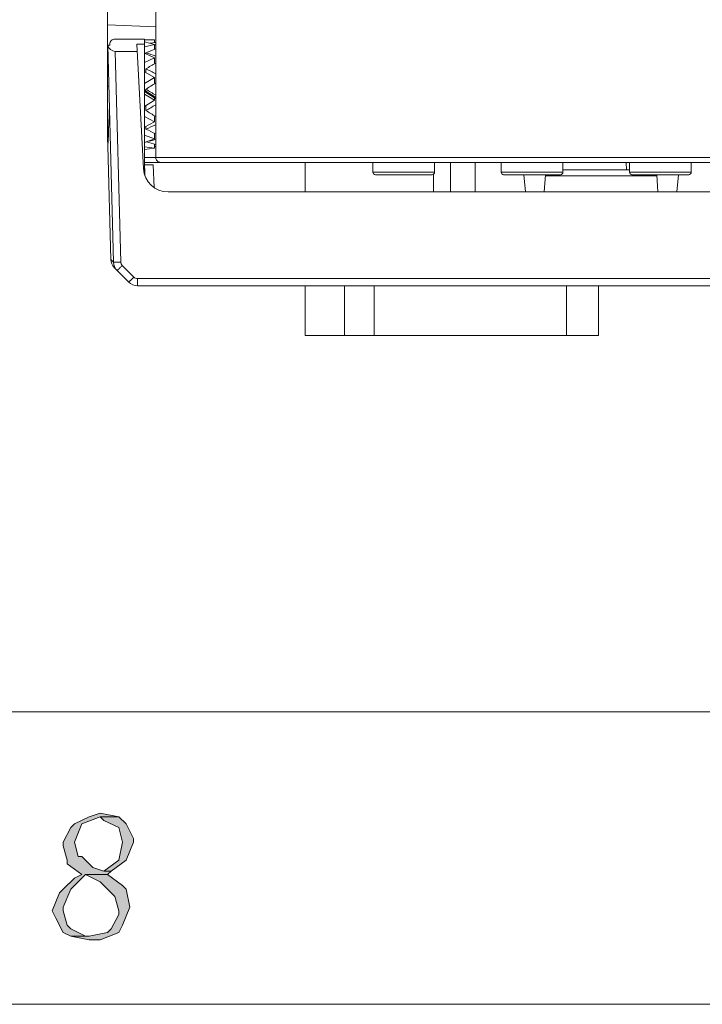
# Model space of a CAD drawing. Header units: millimetres. Extents: x -296 to 295, y -209 to 209.
# Tile 1 of 123: x -251 to -224, y -209 to -169. Entities that reach past the tile are written whole.
import ezdxf

# ---------------------------------------------------------------- set-up
doc = ezdxf.new("R2010")
doc.units = ezdxf.units.MM
doc.header["$MEASUREMENT"] = 0
doc.layers.add('layer 1', color=7, linetype='Continuous')

msp = doc.modelspace()

# ---------------------------------------------------------------- hatches: boundary and pattern name
at = {"layer": 'layer 1'}
h = msp.add_hatch(color=1, dxfattribs=at)
edge = h.paths.add_edge_path()
edge.add_spline(control_points=[(-247.9049, -201.1723), (-247.9049, -201.1723), (-248.3535, -201.319), (-248.3535, -201.319), (-248.3535, -201.319), (-248.9516, -201.6124), (-248.9516, -201.6124), (-248.9516, -201.6124), (-249.1011, -201.7591), (-249.1011, -201.7591), (-249.1011, -201.7591), (-249.4002, -202.3459), (-249.4002, -202.3459), (-249.4002, -202.3459), (-249.4002, -202.4926), (-249.4002, -202.4926), (-249.4002, -202.4926), (-249.2507, -203.0794), (-249.2507, -203.0794), (-249.2507, -203.0794), (-249.2507, -203.2261), (-249.2507, -203.2261), (-249.2507, -203.2261), (-248.6525, -203.6661), (-248.6525, -203.6661), (-248.6525, -203.6661), (-248.9516, -203.8128), (-248.9516, -203.8128), (-248.9516, -203.8128), (-249.4002, -204.2529), (-249.4002, -204.2529), (-249.4002, -204.2529), (-249.5497, -204.3996), (-249.5497, -204.3996), (-249.5497, -204.3996), (-249.8488, -205.1331), (-249.8488, -205.1331), (-249.8488, -205.1331), (-249.6993, -205.4265), (-249.6993, -205.4265), (-249.6993, -205.4265), (-249.4002, -206.0132), (-249.4002, -206.0132), (-249.4002, -206.0132), (-249.1011, -206.1599), (-249.1011, -206.1599), (-249.1011, -206.1599), (-248.3535, -206.1599), (-248.3535, -206.1599), (-248.3535, -206.1599), (-248.503, -206.1599), (-248.503, -206.1599), (-248.503, -206.1599), (-249.1011, -205.8665), (-249.1011, -205.8665), (-249.1011, -205.8665), (-249.2507, -205.7199), (-249.2507, -205.7199), (-249.2507, -205.7199), (-249.4002, -205.1331), (-249.4002, -205.1331), (-249.4002, -205.1331), (-249.4002, -204.9864), (-249.4002, -204.9864), (-249.4002, -204.9864), (-249.1011, -204.2529), (-249.1011, -204.2529), (-249.1011, -204.2529), (-249.1011, -204.2529), (-249.1011, -204.2529), (-249.1011, -204.2529), (-248.503, -203.6661), (-248.503, -203.6661), (-248.503, -203.6661), (-247.6058, -203.6661), (-247.6058, -203.6661), (-247.6058, -203.6661), (-247.4562, -203.5194), (-247.4562, -203.5194), (-247.4562, -203.5194), (-247.7553, -203.5194), (-247.7553, -203.5194), (-247.7553, -203.5194), (-248.2039, -203.3728), (-248.2039, -203.3728), (-248.2039, -203.3728), (-248.6525, -202.9327), (-248.6525, -202.9327), (-248.6525, -202.9327), (-248.8021, -202.9327), (-248.8021, -202.9327), (-248.8021, -202.9327), (-248.9516, -202.3459), (-248.9516, -202.3459), (-248.9516, -202.3459), (-248.6525, -201.6124), (-248.6525, -201.6124), (-248.6525, -201.6124), (-248.6525, -201.6124), (-248.6525, -201.6124), (-248.6525, -201.6124), (-247.9049, -201.319), (-247.9049, -201.319), (-247.9049, -201.319), (-247.1572, -201.319), (-247.1572, -201.319), (-247.1572, -201.319), (-247.9049, -201.1723), (-247.9049, -201.1723)], knot_values=[0, 0, 0, 0, 0.0277778, 0.0277778, 0.0277778, 0.0555556, 0.0555556, 0.0555556, 0.0833333, 0.0833333, 0.0833333, 0.1111111, 0.1111111, 0.1111111, 0.1388889, 0.1388889, 0.1388889, 0.1666667, 0.1666667, 0.1666667, 0.1944444, 0.1944444, 0.1944444, 0.2222222, 0.2222222, 0.2222222, 0.25, 0.25, 0.25, 0.2777778, 0.2777778, 0.2777778, 0.3055556, 0.3055556, 0.3055556, 0.3333333, 0.3333333, 0.3333333, 0.3611111, 0.3611111, 0.3611111, 0.3888889, 0.3888889, 0.3888889, 0.4166667, 0.4166667, 0.4166667, 0.4444444, 0.4444444, 0.4444444, 0.4722222, 0.4722222, 0.4722222, 0.5, 0.5, 0.5, 0.5277778, 0.5277778, 0.5277778, 0.5555556, 0.5555556, 0.5555556, 0.5833333, 0.5833333, 0.5833333, 0.6111111, 0.6111111, 0.6111111, 0.6388889, 0.6388889, 0.6388889, 0.6666667, 0.6666667, 0.6666667, 0.6944444, 0.6944444, 0.6944444, 0.7222222, 0.7222222, 0.7222222, 0.75, 0.75, 0.75, 0.7777778, 0.7777778, 0.7777778, 0.8055556, 0.8055556, 0.8055556, 0.8333333, 0.8333333, 0.8333333, 0.8611111, 0.8611111, 0.8611111, 0.8888889, 0.8888889, 0.8888889, 0.9166667, 0.9166667, 0.9166667, 0.9444444, 0.9444444, 0.9444444, 0.9722222, 0.9722222, 0.9722222, 1, 1, 1, 1], degree=3, periodic=1)
h = msp.add_hatch(color=1, dxfattribs=at)
edge = h.paths.add_edge_path()
edge.add_spline(control_points=[(-247.1572, -201.319), (-247.1572, -201.319), (-247.9049, -201.319), (-247.9049, -201.319), (-247.9049, -201.319), (-247.7553, -201.4657), (-247.7553, -201.4657), (-247.7553, -201.4657), (-247.1572, -201.7591), (-247.1572, -201.7591), (-247.1572, -201.7591), (-247.1572, -201.7591), (-247.1572, -201.7591), (-247.1572, -201.7591), (-247.0076, -202.3459), (-247.0076, -202.3459), (-247.0076, -202.3459), (-247.1572, -203.0794), (-247.1572, -203.0794), (-247.1572, -203.0794), (-247.7553, -203.5194), (-247.7553, -203.5194), (-247.7553, -203.5194), (-247.4562, -203.5194), (-247.4562, -203.5194), (-247.4562, -203.5194), (-246.8581, -203.0794), (-246.8581, -203.0794), (-246.8581, -203.0794), (-246.559, -202.3459), (-246.559, -202.3459), (-246.559, -202.3459), (-246.559, -202.1992), (-246.559, -202.1992), (-246.559, -202.1992), (-246.8581, -201.6124), (-246.8581, -201.6124), (-246.8581, -201.6124), (-247.1572, -201.319), (-247.1572, -201.319)], knot_values=[0, 0, 0, 0, 0.0769231, 0.0769231, 0.0769231, 0.1538462, 0.1538462, 0.1538462, 0.2307692, 0.2307692, 0.2307692, 0.3076923, 0.3076923, 0.3076923, 0.3846154, 0.3846154, 0.3846154, 0.4615385, 0.4615385, 0.4615385, 0.5384615, 0.5384615, 0.5384615, 0.6153846, 0.6153846, 0.6153846, 0.6923077, 0.6923077, 0.6923077, 0.7692308, 0.7692308, 0.7692308, 0.8461538, 0.8461538, 0.8461538, 0.9230769, 0.9230769, 0.9230769, 1, 1, 1, 1], degree=3, periodic=1)
h = msp.add_hatch(color=1, dxfattribs=at)
edge = h.paths.add_edge_path()
edge.add_spline(control_points=[(-247.6058, -203.6661), (-247.6058, -203.6661), (-248.503, -203.6661), (-248.503, -203.6661), (-248.503, -203.6661), (-247.9049, -203.9595), (-247.9049, -203.9595), (-247.9049, -203.9595), (-247.4562, -204.3996), (-247.4562, -204.3996), (-247.4562, -204.3996), (-247.3067, -204.5463), (-247.3067, -204.5463), (-247.3067, -204.5463), (-247.1572, -205.1331), (-247.1572, -205.1331), (-247.1572, -205.1331), (-247.1572, -205.2798), (-247.1572, -205.2798), (-247.1572, -205.2798), (-247.4562, -205.8665), (-247.4562, -205.8665), (-247.4562, -205.8665), (-247.6058, -206.0132), (-247.6058, -206.0132), (-247.6058, -206.0132), (-248.3535, -206.1599), (-248.3535, -206.1599), (-248.3535, -206.1599), (-249.1011, -206.1599), (-249.1011, -206.1599), (-249.1011, -206.1599), (-248.3535, -206.3066), (-248.3535, -206.3066), (-248.3535, -206.3066), (-247.9049, -206.3066), (-247.9049, -206.3066), (-247.9049, -206.3066), (-247.1572, -206.0132), (-247.1572, -206.0132), (-247.1572, -206.0132), (-247.0076, -205.7199), (-247.0076, -205.7199), (-247.0076, -205.7199), (-246.7086, -204.9864), (-246.7086, -204.9864), (-246.7086, -204.9864), (-246.7086, -204.9864), (-246.7086, -204.9864), (-246.7086, -204.9864), (-246.8581, -204.2529), (-246.8581, -204.2529), (-246.8581, -204.2529), (-247.0076, -204.1062), (-247.0076, -204.1062), (-247.0076, -204.1062), (-247.6058, -203.6661), (-247.6058, -203.6661)], knot_values=[0, 0, 0, 0, 0.0526316, 0.0526316, 0.0526316, 0.1052632, 0.1052632, 0.1052632, 0.1578947, 0.1578947, 0.1578947, 0.2105263, 0.2105263, 0.2105263, 0.2631579, 0.2631579, 0.2631579, 0.3157895, 0.3157895, 0.3157895, 0.3684211, 0.3684211, 0.3684211, 0.4210526, 0.4210526, 0.4210526, 0.4736842, 0.4736842, 0.4736842, 0.5263158, 0.5263158, 0.5263158, 0.5789474, 0.5789474, 0.5789474, 0.6315789, 0.6315789, 0.6315789, 0.6842105, 0.6842105, 0.6842105, 0.7368421, 0.7368421, 0.7368421, 0.7894737, 0.7894737, 0.7894737, 0.8421053, 0.8421053, 0.8421053, 0.8947368, 0.8947368, 0.8947368, 0.9473684, 0.9473684, 0.9473684, 1, 1, 1, 1], degree=3, periodic=1)

# ---------------------------------------------------------------- linework, layer by layer
at = {"layer": 'layer 1', "color": 1, "lineweight": 0}
msp.add_open_spline([(295.3283, 209.2747), (295.3283, 209.2747), (295.3283, -208.9236), (295.3283, -208.9236), (295.3283, -208.9236), (-296.1944, -208.9236), (-296.1944, -208.9236), (-296.1944, -208.9236), (-296.1944, 209.2747), (-296.1944, 209.2747), (-296.1944, 209.2747), (295.3283, 209.2747), (295.3283, 209.2747)], degree=3, knots=[0, 0, 0, 0, 0.25, 0.25, 0.25, 0.5, 0.5, 0.5, 0.75, 0.75, 0.75, 1, 1, 1, 1], dxfattribs=at)
at = {"layer": 'layer 1', "color": 5, "lineweight": 0}
msp.add_open_spline([(-281.2487, 194.7284), (-281.2487, 194.7284), (-281.2487, -197.0649), (-281.2487, -197.0649), (-281.2487, -197.0649), (283.3586, -197.0649), (283.3586, -197.0649)], degree=3, knots=[0, 0, 0, 0, 0.5, 0.5, 0.5, 1, 1, 1, 1], dxfattribs=at)
at = {"layer": 'layer 1', "lineweight": 9}
for points in [[(-245.6541, -174.5897), (-245.6541, -174.5897), (-245.6541, -34.8388), (-245.6541, -34.8388)], [(-247.6041, -173.7888), (-247.6041, -173.7888), (-247.6041, -150.874), (-247.6041, -150.874)], [(-245.6541, -169.2888), (-245.6541, -169.2888), (-247.6041, -169.2181), (-247.6041, -169.2181)], [(-247.3673, -178.8314), (-247.3673, -178.8314), (-247.5976, -170.0388), (-247.5976, -170.0388)], [(-247.5947, -170.0388), (-247.5947, -170.0388), (-247.5141, -170.0388), (-247.5141, -170.0388)], [(-247.5947, -170.0388), (-247.5702, -170.1822), (-247.4416, -170.2888), (-247.2929, -170.2888)], [(-247.5141, -170.0388), (-247.5141, -170.0388), (-247.5141, -169.9888), (-247.5141, -169.9888)], [(-246.1041, -169.7888), (-246.1041, -169.7888), (-247.3141, -169.7888), (-247.3141, -169.7888)], [(-246.1041, -169.9903), (-246.1041, -169.9903), (-246.4185, -169.9903), (-246.4185, -169.9903)], [(-246.1538, -175.0411), (-246.1538, -175.0411), (-246.4185, -169.9903), (-246.4185, -169.9903)], [(-246.1041, -169.7888), (-246.1041, -169.7888), (-246.1041, -175.3042), (-246.1041, -175.3042)], [(-246.1041, -169.814), (-246.1041, -169.814), (-245.7041, -169.814), (-245.7041, -169.814)], [(-245.7041, -170.0064), (-245.7041, -170.0064), (-246.1041, -169.9047), (-246.1041, -169.9047)], [(-246.1041, -170.108), (-246.1041, -170.108), (-245.7041, -170.0064), (-245.7041, -170.0064)], [(-245.6541, -169.9227), (-245.7308, -169.9337), (-245.8074, -169.9463), (-245.8838, -169.9604)], [(-245.6541, -170.0266), (-245.6713, -170.0246), (-245.6885, -170.0227), (-245.7057, -170.0209)], [(-245.7041, -169.814), (-245.7041, -169.814), (-245.7041, -169.9304), (-245.7041, -169.9304)], [(-245.7041, -170.0064), (-245.7041, -170.0064), (-245.7041, -170.1846), (-245.7041, -170.1846)], [(-246.4029, -170.2888), (-246.4029, -170.2888), (-247.2929, -170.2888), (-247.2929, -170.2888)], [(-247.2929, -170.2888), (-247.2929, -170.2888), (-247.0692, -178.8314), (-247.0692, -178.8314)], [(-245.7041, -170.5501), (-245.7041, -170.5501), (-246.1041, -170.3643), (-246.1041, -170.3643)], [(-245.6541, -170.1846), (-245.788, -170.2353), (-245.9216, -170.2898), (-246.0541, -170.3479)], [(-246.0541, -170.3876), (-246.0541, -170.3876), (-246.0541, -170.3479), (-246.0541, -170.3479)], [(-245.6541, -170.4785), (-245.788, -170.4308), (-245.9216, -170.3872), (-246.0541, -170.3479)], [(-246.1041, -170.7359), (-246.1041, -170.7359), (-245.7041, -170.5501), (-245.7041, -170.5501)], [(-245.6541, -170.7671), (-245.788, -170.8405), (-245.9216, -170.9162), (-246.0541, -170.9938)], [(-245.7041, -170.5501), (-245.7041, -170.5501), (-245.7041, -170.7671), (-245.7041, -170.7671)], [(-245.7041, -171.3513), (-245.7041, -171.3513), (-246.1041, -171.1135), (-246.1041, -171.1135)], [(-246.0541, -171.1432), (-246.0541, -171.1432), (-246.0541, -170.9938), (-246.0541, -170.9938)], [(-245.6541, -171.2002), (-245.788, -171.1286), (-245.9216, -171.0597), (-246.0541, -170.9938)], [(-246.1041, -171.589), (-246.1041, -171.589), (-245.7041, -171.3513), (-245.7041, -171.3513)], [(-245.6541, -171.5696), (-245.788, -171.653), (-245.9216, -171.7367), (-246.0541, -171.8203)], [(-245.7041, -171.3513), (-245.7041, -171.3513), (-245.7041, -171.5696), (-245.7041, -171.5696)], [(-247.5542, -171.695), (-247.5542, -171.695), (-247.6041, -171.6994), (-247.6041, -171.6994)], [(-246.0712, -171.8785), (-246.0712, -171.8785), (-246.1041, -171.8981), (-246.1041, -171.8981)], [(-246.1041, -171.9182), (-246.1041, -171.9182), (-245.7041, -172.1668), (-245.7041, -172.1668)], [(-245.7041, -172.2713), (-245.7041, -172.2713), (-246.1041, -172.0227), (-246.1041, -172.0227)], [(-246.0541, -171.9071), (-246.0541, -171.9071), (-246.0541, -171.8203), (-246.0541, -171.8203)], [(-245.6541, -172.0668), (-245.788, -171.9838), (-245.9216, -171.9015), (-246.0541, -171.8203)], [(-245.6541, -172.1594), (-245.6541, -172.1594), (-246.0541, -171.9071), (-246.0541, -171.9071)], [(-246.1041, -172.5199), (-246.1041, -172.5199), (-245.7041, -172.2713), (-245.7041, -172.2713)], [(-246.0541, -172.6846), (-245.9216, -172.6094), (-245.788, -172.5321), (-245.6541, -172.4531)], [(-245.7041, -172.2713), (-245.7041, -172.2713), (-245.7041, -172.1668), (-245.7041, -172.1668)], [(-245.6845, -172.1984), (-245.6845, -172.1984), (-245.6541, -172.1795), (-245.6541, -172.1795)], [(-247.5316, -172.5592), (-247.5461, -172.9235), (-247.5602, -173.2879), (-247.5738, -173.6523)], [(-246.0541, -172.4889), (-246.0541, -172.4889), (-246.0541, -172.6846), (-246.0541, -172.6846)], [(-246.0541, -172.6846), (-245.9216, -172.767), (-245.788, -172.8485), (-245.6541, -172.9286)], [(-245.7041, -173.1511), (-245.7041, -173.1511), (-246.1041, -172.9346), (-246.1041, -172.9346)], [(-246.1041, -173.3676), (-246.1041, -173.3676), (-245.7041, -173.1511), (-245.7041, -173.1511)], [(-245.7041, -173.1511), (-245.7041, -173.1511), (-245.7041, -172.9286), (-245.7041, -172.9286)], [(-247.5738, -173.6523), (-247.5738, -173.6523), (-247.5913, -174.1373), (-247.5913, -174.1373)], [(-247.5738, -173.6523), (-247.5738, -173.6523), (-247.5789, -173.7897), (-247.5789, -173.7897)], [(-246.0541, -173.4373), (-245.9216, -173.3834), (-245.788, -173.3259), (-245.6541, -173.265)], [(-246.0541, -173.3406), (-246.0541, -173.3406), (-246.0541, -173.4373), (-246.0541, -173.4373)], [(-246.0541, -173.4373), (-245.9216, -173.5066), (-245.788, -173.5732), (-245.6541, -173.6366)], [(-245.7041, -173.8386), (-245.7041, -173.8386), (-245.7041, -173.6366), (-245.7041, -173.6366)], [(-247.595, -174.1372), (-247.595, -174.1372), (-247.6041, -173.7888), (-247.6041, -173.7888)], [(-247.5789, -173.7897), (-247.5789, -173.7897), (-247.5913, -174.1373), (-247.5913, -174.1373)], [(-245.7041, -173.8386), (-245.7041, -173.8386), (-246.1041, -173.6917), (-246.1041, -173.6917)], [(-246.1041, -173.9856), (-246.1041, -173.9856), (-245.7041, -173.8386), (-245.7041, -173.8386)], [(-246.0265, -173.9573), (-245.903, -173.9979), (-245.7787, -174.035), (-245.6541, -174.0683)], [(-245.9216, -173.9235), (-245.8327, -173.906), (-245.7435, -173.8864), (-245.6541, -173.8649)], [(-247.5976, -174.1373), (-247.5976, -174.1373), (-247.4776, -178.7211), (-247.4776, -178.7211)], [(-245.7041, -174.2149), (-245.7041, -174.2149), (-246.1041, -174.1629), (-246.1041, -174.1629)], [(-246.1041, -174.2669), (-246.1041, -174.2669), (-245.7041, -174.2149), (-245.7041, -174.2149)], [(-245.7041, -174.2149), (-245.7041, -174.2149), (-245.7041, -174.0543), (-245.7041, -174.0543)], [(-245.7024, -174.1481), (-245.6863, -174.1485), (-245.6702, -174.1488), (-245.6541, -174.149)], [(-209.1041, -174.5897), (-209.1041, -174.5897), (-246.1041, -174.5897), (-246.1041, -174.5897)], [(-246.1041, -174.7888), (-246.1041, -174.7888), (-209.1041, -174.7888), (-209.1041, -174.7888)], [(-239.6041, -174.7888), (-239.6041, -174.7888), (-239.6041, -175.9888), (-239.6041, -175.9888)], [(-236.8541, -174.7888), (-236.8541, -174.7888), (-236.8541, -175.1888), (-236.8541, -175.1888)], [(-234.3541, -174.7888), (-234.3541, -174.7888), (-234.3541, -175.1888), (-234.3541, -175.1888)], [(-233.7041, -174.7888), (-233.7041, -174.7888), (-233.7041, -175.9888), (-233.7041, -175.9888)], [(-232.7041, -175.9888), (-232.7041, -175.9888), (-232.7041, -174.7888), (-232.7041, -174.7888)], [(-231.6541, -174.7888), (-231.6541, -174.7888), (-231.6541, -175.1888), (-231.6541, -175.1888)], [(-229.1541, -174.7888), (-229.1541, -174.7888), (-229.1541, -175.1888), (-229.1541, -175.1888)], [(-226.5827, -174.7888), (-226.5827, -174.7888), (-226.5748, -175.0888), (-226.5748, -175.0888)], [(-226.4541, -174.7888), (-226.4541, -174.7888), (-226.4541, -175.1888), (-226.4541, -175.1888)], [(-223.9541, -174.7888), (-223.9541, -174.7888), (-223.9541, -175.1888), (-223.9541, -175.1888)], [(-246.1538, -175.0411), (-246.126, -175.5723), (-245.6871, -175.9888), (-245.1552, -175.9888)], [(-246.1041, -174.8888), (-246.1041, -174.8888), (-245.7562, -174.8888), (-245.7562, -174.8888)], [(-246.0927, -175.3245), (-246.0927, -175.3245), (-246.1002, -175.0397), (-246.1002, -175.0397)], [(-245.7243, -175.8015), (-245.7243, -175.8015), (-245.7562, -174.8888), (-245.7562, -174.8888)], [(-234.3541, -175.1888), (-234.3541, -175.1888), (-236.8541, -175.1888), (-236.8541, -175.1888)], [(-229.1541, -175.1888), (-229.1541, -175.1888), (-231.6541, -175.1888), (-231.6541, -175.1888)], [(-226.4541, -175.0888), (-226.4541, -175.0888), (-229.1541, -175.0888), (-229.1541, -175.0888)], [(-223.9541, -175.1888), (-223.9541, -175.1888), (-226.4541, -175.1888), (-226.4541, -175.1888)], [(-234.4541, -175.2888), (-234.4541, -175.2888), (-236.7541, -175.2888), (-236.7541, -175.2888)], [(-234.4041, -175.2741), (-234.4041, -175.2741), (-234.4041, -175.9888), (-234.4041, -175.9888)], [(-229.2541, -175.2888), (-229.2541, -175.2888), (-231.5541, -175.2888), (-231.5541, -175.2888)], [(-230.7354, -175.2888), (-230.7354, -175.2888), (-230.6741, -175.9888), (-230.6741, -175.9888)], [(-229.8594, -175.2888), (-229.8594, -175.2888), (-229.9083, -175.9888), (-229.9083, -175.9888)], [(-229.8626, -175.3344), (-229.8626, -175.3344), (-225.3457, -175.3344), (-225.3457, -175.3344)], [(-224.0541, -175.2888), (-224.0541, -175.2888), (-226.3541, -175.2888), (-226.3541, -175.2888)], [(-225.2999, -175.9888), (-225.2999, -175.9888), (-225.3489, -175.2888), (-225.3489, -175.2888)], [(-224.5341, -175.9888), (-224.5341, -175.9888), (-224.4729, -175.2888), (-224.4729, -175.2888)], [(-210.0531, -175.9888), (-210.0531, -175.9888), (-245.1552, -175.9888), (-245.1552, -175.9888)], [(-247.3673, -178.8318), (-247.3673, -178.8318), (-247.4776, -178.7195), (-247.4776, -178.7195)], [(-247.4776, -178.7211), (-247.4742, -178.8492), (-247.4219, -178.971), (-247.3313, -179.0616)], [(-247.3673, -178.8314), (-247.364, -178.9594), (-247.3116, -179.0813), (-247.2211, -179.1718)], [(-247.3313, -179.0616), (-247.3313, -179.0616), (-246.7506, -179.6423), (-246.7506, -179.6423)], [(-247.0102, -178.9688), (-247.0102, -178.9688), (-246.5397, -179.4393), (-246.5397, -179.4393)], [(-208.8112, -179.4984), (-208.8112, -179.4984), (-246.397, -179.4984), (-246.397, -179.4984)], [(-246.397, -179.7888), (-246.397, -179.7888), (-246.397, -179.4984), (-246.397, -179.4984)], [(-246.7506, -179.6423), (-246.6568, -179.7361), (-246.5296, -179.7888), (-246.397, -179.7888)], [(-246.397, -179.7888), (-246.397, -179.7888), (-208.8112, -179.7888), (-208.8112, -179.7888)], [(-239.6041, -181.8138), (-239.6041, -181.8138), (-239.6041, -179.7888), (-239.6041, -179.7888)], [(-238.0041, -179.7888), (-238.0041, -179.7888), (-238.0041, -181.8138), (-238.0041, -181.8138)], [(-236.8041, -179.7888), (-236.8041, -179.7888), (-236.8041, -181.8138), (-236.8041, -181.8138)], [(-229.0041, -181.8138), (-229.0041, -181.8138), (-229.0041, -179.7888), (-229.0041, -179.7888)], [(-227.7041, -181.8138), (-227.7041, -181.8138), (-227.7041, -179.7888), (-227.7041, -179.7888)], [(-239.6041, -181.8138), (-239.6041, -181.8138), (-227.7041, -181.8138), (-227.7041, -181.8138)]]:
    msp.add_open_spline(points, degree=3, dxfattribs=at)
for points, knots in [([(-247.3141, -169.7888), (-247.3672, -169.7888), (-247.4181, -169.8098), (-247.4556, -169.8473), (-247.4931, -169.8849), (-247.5141, -169.9357), (-247.5141, -169.9888)], [0, 0, 0, 0, 0.5, 0.5, 0.5, 1, 1, 1, 1]), ([(-245.6541, -174.5897), (-245.6541, -174.6425), (-245.6332, -174.6931), (-245.5958, -174.7305), (-245.5585, -174.7678), (-245.5078, -174.7888), (-245.455, -174.7888)], [0, 0, 0, 0, 0.5, 0.5, 0.5, 1, 1, 1, 1]), ([(-236.8541, -175.1888), (-236.8541, -175.2153), (-236.8436, -175.2407), (-236.8248, -175.2595), (-236.8061, -175.2782), (-236.7807, -175.2888), (-236.7541, -175.2888)], [0, 0, 0, 0, 0.5, 0.5, 0.5, 1, 1, 1, 1]), ([(-234.4541, -175.2888), (-234.4276, -175.2888), (-234.4022, -175.2782), (-234.3834, -175.2595), (-234.3647, -175.2407), (-234.3541, -175.2153), (-234.3541, -175.1888)], [0, 0, 0, 0, 0.5, 0.5, 0.5, 1, 1, 1, 1]), ([(-231.6541, -175.1888), (-231.6541, -175.2153), (-231.6436, -175.2407), (-231.6248, -175.2595), (-231.6061, -175.2782), (-231.5807, -175.2888), (-231.5541, -175.2888)], [0, 0, 0, 0, 0.5, 0.5, 0.5, 1, 1, 1, 1]), ([(-229.2541, -175.2888), (-229.2276, -175.2888), (-229.2022, -175.2782), (-229.1834, -175.2595), (-229.1647, -175.2407), (-229.1541, -175.2153), (-229.1541, -175.1888)], [0, 0, 0, 0, 0.5, 0.5, 0.5, 1, 1, 1, 1]), ([(-226.4541, -175.1888), (-226.4541, -175.2153), (-226.4436, -175.2407), (-226.4248, -175.2595), (-226.4061, -175.2782), (-226.3807, -175.2888), (-226.3541, -175.2888)], [0, 0, 0, 0, 0.5, 0.5, 0.5, 1, 1, 1, 1]), ([(-224.0541, -175.2888), (-224.0276, -175.2888), (-224.0022, -175.2782), (-223.9834, -175.2595), (-223.9647, -175.2407), (-223.9541, -175.2153), (-223.9541, -175.1888)], [0, 0, 0, 0, 0.5, 0.5, 0.5, 1, 1, 1, 1]), ([(-247.0692, -178.8314), (-247.0873, -178.8318), (-247.1054, -178.8323), (-247.1235, -178.8327), (-247.142, -178.8331), (-247.1605, -178.8334), (-247.1789, -178.8337), (-247.1967, -178.834), (-247.2145, -178.8342), (-247.2323, -178.8344), (-247.2482, -178.8345), (-247.2641, -178.8346), (-247.28, -178.8346), (-247.2928, -178.8346), (-247.3057, -178.8345), (-247.3186, -178.8344), (-247.3237, -178.8343), (-247.3288, -178.8342), (-247.3339, -178.8341), (-247.3381, -178.834), (-247.3422, -178.8339), (-247.3464, -178.8337), (-247.3495, -178.8336), (-247.3526, -178.8334), (-247.3558, -178.8332), (-247.358, -178.8331), (-247.3603, -178.8329), (-247.3623, -178.8327), (-247.3635, -178.8325), (-247.3645, -178.8323), (-247.3661, -178.832), (-247.3667, -178.8319), (-247.3673, -178.8318), (-247.3673, -178.8314)], [0, 0, 0, 0, 0.0909091, 0.0909091, 0.0909091, 0.1818182, 0.1818182, 0.1818182, 0.2727273, 0.2727273, 0.2727273, 0.3636364, 0.3636364, 0.3636364, 0.4545455, 0.4545455, 0.4545455, 0.5454545, 0.5454545, 0.5454545, 0.6363636, 0.6363636, 0.6363636, 0.7272727, 0.7272727, 0.7272727, 0.8181818, 0.8181818, 0.8181818, 0.9090909, 0.9090909, 0.9090909, 1, 1, 1, 1]), ([(-247.0102, -178.9688), (-247.0282, -178.9508), (-247.0428, -178.9293), (-247.0529, -178.9057), (-247.063, -178.8822), (-247.0686, -178.8567), (-247.0692, -178.8314)], [0, 0, 0, 0, 0.5, 0.5, 0.5, 1, 1, 1, 1]), ([(-247.2211, -179.1718), (-247.2208, -179.1721), (-247.2203, -179.1717), (-247.2199, -179.1713), (-247.2187, -179.1703), (-247.2178, -179.1697), (-247.2169, -179.1691), (-247.2154, -179.1679), (-247.2137, -179.1664), (-247.212, -179.1649), (-247.2097, -179.1628), (-247.2074, -179.1608), (-247.2052, -179.1588), (-247.2022, -179.1561), (-247.1992, -179.1533), (-247.1962, -179.1505), (-247.1925, -179.1471), (-247.1889, -179.1437), (-247.1853, -179.1403), (-247.1761, -179.1316), (-247.167, -179.1229), (-247.1579, -179.1142), (-247.1467, -179.1034), (-247.1356, -179.0925), (-247.1244, -179.0817), (-247.1119, -179.0695), (-247.0995, -179.0573), (-247.087, -179.045), (-247.0741, -179.0323), (-247.0611, -179.0195), (-247.0482, -179.0066), (-247.0355, -178.994), (-247.0229, -178.9814), (-247.0102, -178.9688)], [0, 0, 0, 0, 0.0909091, 0.0909091, 0.0909091, 0.1818182, 0.1818182, 0.1818182, 0.2727273, 0.2727273, 0.2727273, 0.3636364, 0.3636364, 0.3636364, 0.4545455, 0.4545455, 0.4545455, 0.5454545, 0.5454545, 0.5454545, 0.6363636, 0.6363636, 0.6363636, 0.7272727, 0.7272727, 0.7272727, 0.8181818, 0.8181818, 0.8181818, 0.9090909, 0.9090909, 0.9090909, 1, 1, 1, 1]), ([(-246.5397, -179.4393), (-246.5524, -179.4519), (-246.565, -179.4645), (-246.5777, -179.4771), (-246.5907, -179.4899), (-246.6036, -179.5027), (-246.6166, -179.5155), (-246.629, -179.5278), (-246.6415, -179.54), (-246.6539, -179.5522), (-246.6651, -179.563), (-246.6762, -179.5739), (-246.6875, -179.5847), (-246.6965, -179.5934), (-246.7056, -179.6021), (-246.7148, -179.6108), (-246.7184, -179.6142), (-246.7221, -179.6176), (-246.7257, -179.621), (-246.7287, -179.6238), (-246.7317, -179.6266), (-246.7347, -179.6293), (-246.7369, -179.6313), (-246.7392, -179.6333), (-246.7415, -179.6354), (-246.7432, -179.6369), (-246.7449, -179.6384), (-246.7464, -179.6396), (-246.7473, -179.6402), (-246.7482, -179.6408), (-246.7494, -179.6418), (-246.7498, -179.6422), (-246.7503, -179.6426), (-246.7506, -179.6423)], [0, 0, 0, 0, 0.0909091, 0.0909091, 0.0909091, 0.1818182, 0.1818182, 0.1818182, 0.2727273, 0.2727273, 0.2727273, 0.3636364, 0.3636364, 0.3636364, 0.4545455, 0.4545455, 0.4545455, 0.5454545, 0.5454545, 0.5454545, 0.6363636, 0.6363636, 0.6363636, 0.7272727, 0.7272727, 0.7272727, 0.8181818, 0.8181818, 0.8181818, 0.9090909, 0.9090909, 0.9090909, 1, 1, 1, 1]), ([(-246.397, -179.4984), (-246.4233, -179.4984), (-246.4498, -179.4931), (-246.4743, -179.483), (-246.4987, -179.4729), (-246.5212, -179.4578), (-246.5397, -179.4393)], [0, 0, 0, 0, 0.5, 0.5, 0.5, 1, 1, 1, 1])]:
    msp.add_open_spline(points, degree=3, knots=knots, dxfattribs=at)
at = {"layer": 'layer 1', "lineweight": 0}
for points, knots in [([(-247.9049, -201.1723), (-247.9049, -201.1723), (-248.3535, -201.319), (-248.3535, -201.319), (-248.3535, -201.319), (-248.9516, -201.6124), (-248.9516, -201.6124), (-248.9516, -201.6124), (-249.1011, -201.7591), (-249.1011, -201.7591), (-249.1011, -201.7591), (-249.4002, -202.3459), (-249.4002, -202.3459), (-249.4002, -202.3459), (-249.4002, -202.4926), (-249.4002, -202.4926), (-249.4002, -202.4926), (-249.2507, -203.0794), (-249.2507, -203.0794), (-249.2507, -203.0794), (-249.2507, -203.2261), (-249.2507, -203.2261), (-249.2507, -203.2261), (-248.6525, -203.6661), (-248.6525, -203.6661), (-248.6525, -203.6661), (-248.9516, -203.8128), (-248.9516, -203.8128), (-248.9516, -203.8128), (-249.4002, -204.2529), (-249.4002, -204.2529), (-249.4002, -204.2529), (-249.5497, -204.3996), (-249.5497, -204.3996), (-249.5497, -204.3996), (-249.8488, -205.1331), (-249.8488, -205.1331), (-249.8488, -205.1331), (-249.6993, -205.4265), (-249.6993, -205.4265), (-249.6993, -205.4265), (-249.4002, -206.0132), (-249.4002, -206.0132), (-249.4002, -206.0132), (-249.1011, -206.1599), (-249.1011, -206.1599), (-249.1011, -206.1599), (-248.3535, -206.1599), (-248.3535, -206.1599), (-248.3535, -206.1599), (-248.503, -206.1599), (-248.503, -206.1599), (-248.503, -206.1599), (-249.1011, -205.8665), (-249.1011, -205.8665), (-249.1011, -205.8665), (-249.2507, -205.7199), (-249.2507, -205.7199), (-249.2507, -205.7199), (-249.4002, -205.1331), (-249.4002, -205.1331), (-249.4002, -205.1331), (-249.4002, -204.9864), (-249.4002, -204.9864), (-249.4002, -204.9864), (-249.1011, -204.2529), (-249.1011, -204.2529), (-249.1011, -204.2529), (-249.1011, -204.2529), (-249.1011, -204.2529), (-249.1011, -204.2529), (-248.503, -203.6661), (-248.503, -203.6661), (-248.503, -203.6661), (-247.6058, -203.6661), (-247.6058, -203.6661), (-247.6058, -203.6661), (-247.4562, -203.5194), (-247.4562, -203.5194), (-247.4562, -203.5194), (-247.7553, -203.5194), (-247.7553, -203.5194), (-247.7553, -203.5194), (-248.2039, -203.3728), (-248.2039, -203.3728), (-248.2039, -203.3728), (-248.6525, -202.9327), (-248.6525, -202.9327), (-248.6525, -202.9327), (-248.8021, -202.9327), (-248.8021, -202.9327), (-248.8021, -202.9327), (-248.9516, -202.3459), (-248.9516, -202.3459), (-248.9516, -202.3459), (-248.6525, -201.6124), (-248.6525, -201.6124), (-248.6525, -201.6124), (-248.6525, -201.6124), (-248.6525, -201.6124), (-248.6525, -201.6124), (-247.9049, -201.319), (-247.9049, -201.319), (-247.9049, -201.319), (-247.1572, -201.319), (-247.1572, -201.319), (-247.1572, -201.319), (-247.9049, -201.1723), (-247.9049, -201.1723)], [0, 0, 0, 0, 0.0277778, 0.0277778, 0.0277778, 0.0555556, 0.0555556, 0.0555556, 0.0833333, 0.0833333, 0.0833333, 0.1111111, 0.1111111, 0.1111111, 0.1388889, 0.1388889, 0.1388889, 0.1666667, 0.1666667, 0.1666667, 0.1944444, 0.1944444, 0.1944444, 0.2222222, 0.2222222, 0.2222222, 0.25, 0.25, 0.25, 0.2777778, 0.2777778, 0.2777778, 0.3055556, 0.3055556, 0.3055556, 0.3333333, 0.3333333, 0.3333333, 0.3611111, 0.3611111, 0.3611111, 0.3888889, 0.3888889, 0.3888889, 0.4166667, 0.4166667, 0.4166667, 0.4444444, 0.4444444, 0.4444444, 0.4722222, 0.4722222, 0.4722222, 0.5, 0.5, 0.5, 0.5277778, 0.5277778, 0.5277778, 0.5555556, 0.5555556, 0.5555556, 0.5833333, 0.5833333, 0.5833333, 0.6111111, 0.6111111, 0.6111111, 0.6388889, 0.6388889, 0.6388889, 0.6666667, 0.6666667, 0.6666667, 0.6944444, 0.6944444, 0.6944444, 0.7222222, 0.7222222, 0.7222222, 0.75, 0.75, 0.75, 0.7777778, 0.7777778, 0.7777778, 0.8055556, 0.8055556, 0.8055556, 0.8333333, 0.8333333, 0.8333333, 0.8611111, 0.8611111, 0.8611111, 0.8888889, 0.8888889, 0.8888889, 0.9166667, 0.9166667, 0.9166667, 0.9444444, 0.9444444, 0.9444444, 0.9722222, 0.9722222, 0.9722222, 1, 1, 1, 1]), ([(-247.1572, -201.319), (-247.1572, -201.319), (-247.9049, -201.319), (-247.9049, -201.319), (-247.9049, -201.319), (-247.7553, -201.4657), (-247.7553, -201.4657), (-247.7553, -201.4657), (-247.1572, -201.7591), (-247.1572, -201.7591), (-247.1572, -201.7591), (-247.1572, -201.7591), (-247.1572, -201.7591), (-247.1572, -201.7591), (-247.0076, -202.3459), (-247.0076, -202.3459), (-247.0076, -202.3459), (-247.1572, -203.0794), (-247.1572, -203.0794), (-247.1572, -203.0794), (-247.7553, -203.5194), (-247.7553, -203.5194), (-247.7553, -203.5194), (-247.4562, -203.5194), (-247.4562, -203.5194), (-247.4562, -203.5194), (-246.8581, -203.0794), (-246.8581, -203.0794), (-246.8581, -203.0794), (-246.559, -202.3459), (-246.559, -202.3459), (-246.559, -202.3459), (-246.559, -202.1992), (-246.559, -202.1992), (-246.559, -202.1992), (-246.8581, -201.6124), (-246.8581, -201.6124), (-246.8581, -201.6124), (-247.1572, -201.319), (-247.1572, -201.319)], [0, 0, 0, 0, 0.0769231, 0.0769231, 0.0769231, 0.1538462, 0.1538462, 0.1538462, 0.2307692, 0.2307692, 0.2307692, 0.3076923, 0.3076923, 0.3076923, 0.3846154, 0.3846154, 0.3846154, 0.4615385, 0.4615385, 0.4615385, 0.5384615, 0.5384615, 0.5384615, 0.6153846, 0.6153846, 0.6153846, 0.6923077, 0.6923077, 0.6923077, 0.7692308, 0.7692308, 0.7692308, 0.8461538, 0.8461538, 0.8461538, 0.9230769, 0.9230769, 0.9230769, 1, 1, 1, 1]), ([(-247.6058, -203.6661), (-247.6058, -203.6661), (-248.503, -203.6661), (-248.503, -203.6661), (-248.503, -203.6661), (-247.9049, -203.9595), (-247.9049, -203.9595), (-247.9049, -203.9595), (-247.4562, -204.3996), (-247.4562, -204.3996), (-247.4562, -204.3996), (-247.3067, -204.5463), (-247.3067, -204.5463), (-247.3067, -204.5463), (-247.1572, -205.1331), (-247.1572, -205.1331), (-247.1572, -205.1331), (-247.1572, -205.2798), (-247.1572, -205.2798), (-247.1572, -205.2798), (-247.4562, -205.8665), (-247.4562, -205.8665), (-247.4562, -205.8665), (-247.6058, -206.0132), (-247.6058, -206.0132), (-247.6058, -206.0132), (-248.3535, -206.1599), (-248.3535, -206.1599), (-248.3535, -206.1599), (-249.1011, -206.1599), (-249.1011, -206.1599), (-249.1011, -206.1599), (-248.3535, -206.3066), (-248.3535, -206.3066), (-248.3535, -206.3066), (-247.9049, -206.3066), (-247.9049, -206.3066), (-247.9049, -206.3066), (-247.1572, -206.0132), (-247.1572, -206.0132), (-247.1572, -206.0132), (-247.0076, -205.7199), (-247.0076, -205.7199), (-247.0076, -205.7199), (-246.7086, -204.9864), (-246.7086, -204.9864), (-246.7086, -204.9864), (-246.7086, -204.9864), (-246.7086, -204.9864), (-246.7086, -204.9864), (-246.8581, -204.2529), (-246.8581, -204.2529), (-246.8581, -204.2529), (-247.0076, -204.1062), (-247.0076, -204.1062), (-247.0076, -204.1062), (-247.6058, -203.6661), (-247.6058, -203.6661)], [0, 0, 0, 0, 0.0526316, 0.0526316, 0.0526316, 0.1052632, 0.1052632, 0.1052632, 0.1578947, 0.1578947, 0.1578947, 0.2105263, 0.2105263, 0.2105263, 0.2631579, 0.2631579, 0.2631579, 0.3157895, 0.3157895, 0.3157895, 0.3684211, 0.3684211, 0.3684211, 0.4210526, 0.4210526, 0.4210526, 0.4736842, 0.4736842, 0.4736842, 0.5263158, 0.5263158, 0.5263158, 0.5789474, 0.5789474, 0.5789474, 0.6315789, 0.6315789, 0.6315789, 0.6842105, 0.6842105, 0.6842105, 0.7368421, 0.7368421, 0.7368421, 0.7894737, 0.7894737, 0.7894737, 0.8421053, 0.8421053, 0.8421053, 0.8947368, 0.8947368, 0.8947368, 0.9473684, 0.9473684, 0.9473684, 1, 1, 1, 1])]:
    msp.add_open_spline(points, degree=3, knots=knots, dxfattribs=at)

doc.saveas('drawing.dxf')
